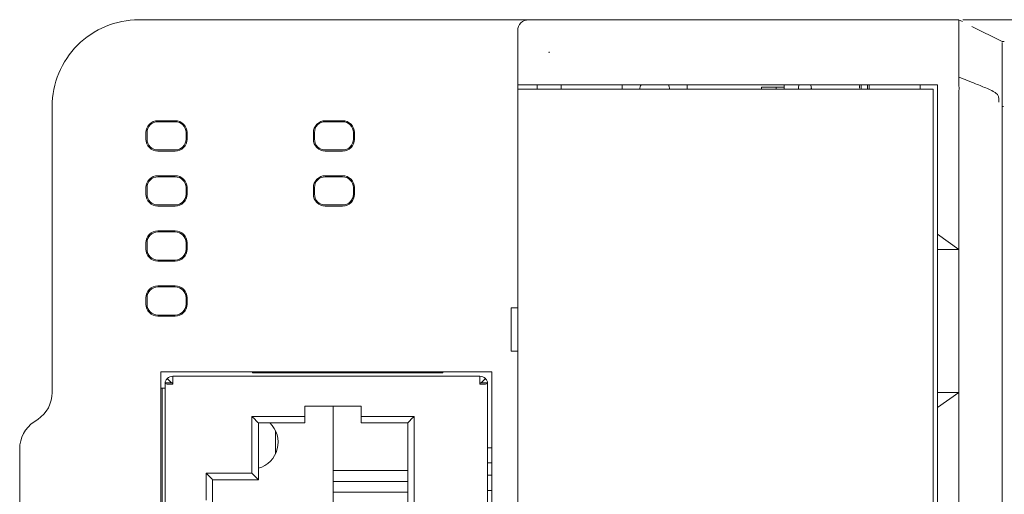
# Model space of a CAD drawing. Header units: millimetres. Extents: x -1146 to -167, y 277 to 699.
# Tile 5 of 40: x -996 to -950, y 473 to 495. Entities that reach past the tile are written whole.
import ezdxf

# ---------------------------------------------------------------- set-up
doc = ezdxf.new("R2010")
doc.units = ezdxf.units.MM
doc.header["$MEASUREMENT"] = 0
doc.layers.add('1', color=7, linetype='Continuous')

msp = doc.modelspace()

# ---------------------------------------------------------------- linework, layer by layer
at = {"lineweight": 18}
for points, knots in [([(-990.394, 494.993), (-991.455, 494.993), (-992.473, 494.572), (-993.223, 493.822), (-993.223, 493.822), (-993.973, 493.072), (-994.394, 492.054), (-994.394, 490.993)], [0, 0, 0, 0, 0.5, 0.5, 0.5, 0.5, 1, 1, 1, 1]), ([(-990.394, 494.993), (-991.455, 494.993), (-992.473, 494.572), (-993.223, 493.822), (-993.223, 493.822), (-993.973, 493.072), (-994.394, 492.054), (-994.394, 490.993)], [0, 0, 0, 0, 0.5, 0.5, 0.5, 0.5, 1, 1, 1, 1]), ([(-972.394, 494.993), (-972.527, 494.993), (-972.654, 494.941), (-972.748, 494.847), (-972.748, 494.847), (-972.842, 494.753), (-972.894, 494.626), (-972.894, 494.493)], [0, 0, 0, 0, 0.5, 0.5, 0.5, 0.5, 1, 1, 1, 1]), ([(-952.521, 494.993), (-952.525, 494.993), (-952.525, 494.979), (-952.525, 494.952), (-952.525, 494.952), (-952.525, 494.939), (-952.524, 494.922), (-952.524, 494.902), (-952.524, 494.902), (-952.524, 494.882), (-952.523, 494.858), (-952.523, 494.831), (-952.523, 494.831), (-952.523, 494.818), (-952.523, 494.803), (-952.523, 494.788), (-952.523, 494.788), (-952.523, 494.773), (-952.523, 494.757), (-952.524, 494.741), (-952.524, 494.741), (-952.524, 494.708), (-952.524, 494.672), (-952.524, 494.633), (-952.524, 494.633), (-952.525, 494.555), (-952.525, 494.465), (-952.525, 494.363), (-952.525, 494.363), (-952.525, 494.35), (-952.525, 494.337), (-952.525, 494.324), (-952.525, 494.324), (-952.525, 494.311), (-952.525, 494.297), (-952.525, 494.284), (-952.525, 494.284), (-952.525, 494.257), (-952.525, 494.23), (-952.525, 494.202), (-952.525, 494.202), (-952.525, 494.146), (-952.524, 494.088), (-952.524, 494.027), (-952.524, 494.027), (-952.524, 493.907), (-952.523, 493.777), (-952.524, 493.638), (-952.524, 493.638), (-952.524, 493.603), (-952.524, 493.568), (-952.524, 493.532), (-952.524, 493.532), (-952.524, 493.496), (-952.524, 493.46), (-952.524, 493.424), (-952.524, 493.424), (-952.525, 493.351), (-952.525, 493.277), (-952.525, 493.202), (-952.525, 493.202), (-952.525, 493.051), (-952.524, 492.895), (-952.522, 492.734)], [0, 0, 0, 0, 0.0625, 0.0625, 0.0625, 0.0625, 0.125, 0.125, 0.125, 0.125, 0.1875, 0.1875, 0.1875, 0.1875, 0.25, 0.25, 0.25, 0.25, 0.3125, 0.3125, 0.3125, 0.3125, 0.375, 0.375, 0.375, 0.375, 0.4375, 0.4375, 0.4375, 0.4375, 0.5, 0.5, 0.5, 0.5, 0.5625, 0.5625, 0.5625, 0.5625, 0.625, 0.625, 0.625, 0.625, 0.6875, 0.6875, 0.6875, 0.6875, 0.75, 0.75, 0.75, 0.75, 0.8125, 0.8125, 0.8125, 0.8125, 0.875, 0.875, 0.875, 0.875, 0.9375, 0.9375, 0.9375, 0.9375, 1, 1, 1, 1]), ([(-952.346, 494.993), (-952.308, 494.993), (-952.264, 494.993), (-952.215, 494.993), (-952.215, 494.993), (-952.161, 494.993), (-952.101, 494.993), (-952.035, 494.993), (-952.035, 494.993), (-952.002, 494.993), (-951.967, 494.993), (-951.93, 494.993), (-951.93, 494.993), (-951.894, 494.993), (-951.856, 494.993), (-951.817, 494.993), (-951.817, 494.993), (-951.66, 494.993), (-951.481, 494.993), (-951.281, 494.993), (-951.281, 494.993), (-951.231, 494.993), (-951.179, 494.993), (-951.126, 494.993), (-951.126, 494.993), (-951.073, 494.993), (-951.019, 494.993), (-950.964, 494.993), (-950.964, 494.993), (-950.854, 494.993), (-950.741, 494.993), (-950.624, 494.993), (-950.624, 494.993), (-950.507, 494.993), (-950.386, 494.993), (-950.262, 494.993), (-950.262, 494.993), (-950.2, 494.993), (-950.136, 494.993), (-950.072, 494.993), (-950.072, 494.993), (-950.008, 494.993), (-949.943, 494.993), (-949.878, 494.993), (-949.878, 494.993), (-949.747, 494.993), (-949.615, 494.993), (-949.481, 494.993), (-949.481, 494.993), (-949.347, 494.993), (-949.212, 494.993), (-949.076, 494.993), (-949.076, 494.993), (-949.042, 494.993), (-949.008, 494.993), (-948.973, 494.993), (-948.973, 494.993), (-948.939, 494.993), (-948.905, 494.993), (-948.87, 494.993), (-948.87, 494.993), (-948.801, 494.993), (-948.732, 494.993), (-948.662, 494.993), (-948.662, 494.993), (-948.592, 494.993), (-948.522, 494.993), (-948.453, 494.993), (-948.453, 494.993), (-948.383, 494.993), (-948.313, 494.993), (-948.243, 494.993), (-948.243, 494.993), (-948.174, 494.993), (-948.104, 494.993), (-948.034, 494.993), (-948.034, 494.993), (-947.964, 494.993), (-947.895, 494.993), (-947.825, 494.993), (-947.825, 494.993), (-947.686, 494.993), (-947.546, 494.993), (-947.407, 494.993), (-947.407, 494.993), (-945.175, 494.993), (-942.943, 494.993), (-940.712, 494.993), (-940.712, 494.993), (-936.248, 494.993), (-931.785, 494.993), (-927.322, 494.993)], [0, 0, 0, 0, 0.043478, 0.043478, 0.043478, 0.043478, 0.086957, 0.086957, 0.086957, 0.086957, 0.130435, 0.130435, 0.130435, 0.130435, 0.173913, 0.173913, 0.173913, 0.173913, 0.217391, 0.217391, 0.217391, 0.217391, 0.26087, 0.26087, 0.26087, 0.26087, 0.304348, 0.304348, 0.304348, 0.304348, 0.347826, 0.347826, 0.347826, 0.347826, 0.391304, 0.391304, 0.391304, 0.391304, 0.434783, 0.434783, 0.434783, 0.434783, 0.478261, 0.478261, 0.478261, 0.478261, 0.521739, 0.521739, 0.521739, 0.521739, 0.565217, 0.565217, 0.565217, 0.565217, 0.608696, 0.608696, 0.608696, 0.608696, 0.652174, 0.652174, 0.652174, 0.652174, 0.695652, 0.695652, 0.695652, 0.695652, 0.73913, 0.73913, 0.73913, 0.73913, 0.782609, 0.782609, 0.782609, 0.782609, 0.826087, 0.826087, 0.826087, 0.826087, 0.869565, 0.869565, 0.869565, 0.869565, 0.913043, 0.913043, 0.913043, 0.913043, 0.956522, 0.956522, 0.956522, 0.956522, 1, 1, 1, 1]), ([(-950.525, 493.995), (-950.524, 493.995), (-950.524, 493.995), (-950.523, 493.995), (-950.523, 493.995), (-950.521, 493.995), (-950.518, 493.995), (-950.515, 493.995), (-950.515, 493.995), (-950.509, 493.995), (-950.499, 493.993), (-950.486, 493.992), (-950.486, 493.992), (-950.471, 493.991), (-950.452, 493.99), (-950.428, 493.99)], [0, 0, 0, 0, 0.25, 0.25, 0.25, 0.25, 0.5, 0.5, 0.5, 0.5, 0.75, 0.75, 0.75, 0.75, 1, 1, 1, 1]), ([(-950.525, 493.952), (-950.525, 493.926), (-950.525, 493.891), (-950.525, 493.847), (-950.525, 493.847), (-950.525, 493.825), (-950.525, 493.8), (-950.525, 493.773), (-950.525, 493.773), (-950.525, 493.759), (-950.525, 493.745), (-950.525, 493.731), (-950.525, 493.731), (-950.525, 493.716), (-950.525, 493.7), (-950.525, 493.684), (-950.525, 493.684), (-950.525, 493.652), (-950.525, 493.618), (-950.525, 493.582), (-950.525, 493.582), (-950.525, 493.563), (-950.525, 493.545), (-950.525, 493.525), (-950.525, 493.525), (-950.525, 493.506), (-950.525, 493.486), (-950.525, 493.466), (-950.525, 493.466), (-950.525, 493.384), (-950.525, 493.296), (-950.525, 493.202), (-950.525, 493.202), (-950.525, 493.154), (-950.525, 493.106), (-950.525, 493.055), (-950.525, 493.055), (-950.525, 493.03), (-950.525, 493.004), (-950.525, 492.978), (-950.525, 492.978), (-950.525, 492.952), (-950.525, 492.925), (-950.525, 492.899), (-950.525, 492.899), (-950.525, 492.793), (-950.525, 492.683), (-950.525, 492.569), (-950.525, 492.569), (-950.525, 492.512), (-950.525, 492.454), (-950.525, 492.396), (-950.525, 492.396), (-950.525, 492.366), (-950.525, 492.337), (-950.525, 492.307), (-950.525, 492.307), (-950.525, 492.277), (-950.525, 492.248), (-950.525, 492.218), (-950.525, 492.218), (-950.525, 492.099), (-950.525, 491.979), (-950.525, 491.859)], [0, 0, 0, 0, 0.0625, 0.0625, 0.0625, 0.0625, 0.125, 0.125, 0.125, 0.125, 0.1875, 0.1875, 0.1875, 0.1875, 0.25, 0.25, 0.25, 0.25, 0.3125, 0.3125, 0.3125, 0.3125, 0.375, 0.375, 0.375, 0.375, 0.4375, 0.4375, 0.4375, 0.4375, 0.5, 0.5, 0.5, 0.5, 0.5625, 0.5625, 0.5625, 0.5625, 0.625, 0.625, 0.625, 0.625, 0.6875, 0.6875, 0.6875, 0.6875, 0.75, 0.75, 0.75, 0.75, 0.8125, 0.8125, 0.8125, 0.8125, 0.875, 0.875, 0.875, 0.875, 0.9375, 0.9375, 0.9375, 0.9375, 1, 1, 1, 1]), ([(-952.522, 492.734), (-952.521, 492.673), (-952.522, 492.612), (-952.523, 492.551), (-952.523, 492.551), (-952.523, 492.49), (-952.524, 492.428), (-952.525, 492.366), (-952.525, 492.366), (-952.527, 492.242), (-952.528, 492.118), (-952.522, 491.993)], [0, 0, 0, 0, 0.333333, 0.333333, 0.333333, 0.333333, 0.666667, 0.666667, 0.666667, 0.666667, 1, 1, 1, 1]), ([(-956.745, 491.995), (-956.74, 491.952), (-956.738, 491.902), (-956.738, 491.843), (-956.738, 491.843), (-956.738, 491.826), (-956.738, 491.809), (-956.738, 491.793)], [0, 0, 0, 0, 0.5, 0.5, 0.5, 0.5, 1, 1, 1, 1]), ([(-956.667, 491.793), (-956.666, 491.81), (-956.666, 491.826), (-956.666, 491.843), (-956.666, 491.843), (-956.666, 491.898), (-956.668, 491.949), (-956.674, 491.995)], [0, 0, 0, 0, 0.5, 0.5, 0.5, 0.5, 1, 1, 1, 1]), ([(-950.684, 491.192), (-950.64, 491.414), (-950.712, 491.532), (-950.814, 491.611), (-950.814, 491.611), (-950.854, 491.642), (-950.897, 491.667), (-950.941, 491.69), (-950.941, 491.69), (-951.027, 491.737), (-951.117, 491.777), (-951.207, 491.816), (-951.207, 491.816), (-951.387, 491.894), (-951.569, 491.967), (-951.751, 492.04), (-951.751, 492.04), (-952.009, 492.143), (-952.267, 492.245), (-952.526, 492.346)], [0, 0, 0, 0, 0.2, 0.2, 0.2, 0.2, 0.4, 0.4, 0.4, 0.4, 0.6, 0.6, 0.6, 0.6, 0.8, 0.8, 0.8, 0.8, 1, 1, 1, 1]), ([(-952.525, 484.398), (-952.525, 485.62), (-952.525, 486.842), (-952.525, 488.064), (-952.525, 488.064), (-952.525, 488.37), (-952.525, 488.675), (-952.525, 488.981), (-952.525, 488.981), (-952.525, 489.286), (-952.525, 489.592), (-952.524, 489.897), (-952.524, 489.897), (-952.524, 490.05), (-952.524, 490.202), (-952.524, 490.355), (-952.524, 490.355), (-952.524, 490.508), (-952.524, 490.661), (-952.525, 490.813), (-952.525, 490.813), (-952.526, 491.119), (-952.527, 491.425), (-952.519, 491.73)], [0, 0, 0, 0, 0.166667, 0.166667, 0.166667, 0.166667, 0.333333, 0.333333, 0.333333, 0.333333, 0.5, 0.5, 0.5, 0.5, 0.666667, 0.666667, 0.666667, 0.666667, 0.833333, 0.833333, 0.833333, 0.833333, 1, 1, 1, 1]), ([(-950.525, 491.859), (-950.525, 491.621), (-950.525, 491.381), (-950.525, 491.144), (-950.525, 491.144), (-950.525, 491.144), (-950.525, 491.144), (-950.525, 491.144)], [0, 0, 0, 0, 0.5, 0.5, 0.5, 0.5, 1, 1, 1, 1]), ([(-950.525, 491.144), (-950.525, 490.892), (-950.525, 490.641), (-950.525, 490.389), (-950.525, 490.389), (-950.525, 490.138), (-950.525, 489.886), (-950.525, 489.635), (-950.525, 489.635), (-950.525, 489.131), (-950.525, 488.628), (-950.525, 488.125), (-950.525, 488.125), (-950.525, 487.119), (-950.525, 486.113), (-950.525, 485.106), (-950.525, 485.106), (-950.525, 483.094), (-950.525, 481.081), (-950.525, 479.069), (-950.525, 479.069), (-950.525, 475.043), (-950.525, 471.018), (-950.525, 466.993)], [0, 0, 0, 0, 0.166667, 0.166667, 0.166667, 0.166667, 0.333333, 0.333333, 0.333333, 0.333333, 0.5, 0.5, 0.5, 0.5, 0.666667, 0.666667, 0.666667, 0.666667, 0.833333, 0.833333, 0.833333, 0.833333, 1, 1, 1, 1]), ([(-989.513, 490.336), (-989.659, 490.336), (-989.799, 490.278), (-989.902, 490.174), (-989.902, 490.174), (-990.005, 490.071), (-990.063, 489.931), (-990.063, 489.786)], [0, 0, 0, 0, 0.5, 0.5, 0.5, 0.5, 1, 1, 1, 1]), ([(-989.513, 490.286), (-989.645, 490.286), (-989.773, 490.233), (-989.866, 490.139), (-989.866, 490.139), (-989.96, 490.045), (-990.013, 489.918), (-990.013, 489.786)], [0, 0, 0, 0, 0.5, 0.5, 0.5, 0.5, 1, 1, 1, 1]), ([(-988.163, 489.786), (-988.163, 489.931), (-988.221, 490.071), (-988.324, 490.174), (-988.324, 490.174), (-988.427, 490.278), (-988.567, 490.336), (-988.713, 490.336)], [0, 0, 0, 0, 0.5, 0.5, 0.5, 0.5, 1, 1, 1, 1]), ([(-988.213, 489.786), (-988.213, 489.918), (-988.266, 490.045), (-988.359, 490.139), (-988.359, 490.139), (-988.453, 490.233), (-988.58, 490.286), (-988.713, 490.286)], [0, 0, 0, 0, 0.5, 0.5, 0.5, 0.5, 1, 1, 1, 1]), ([(-981.782, 490.336), (-981.928, 490.336), (-982.068, 490.278), (-982.171, 490.174), (-982.171, 490.174), (-982.274, 490.071), (-982.332, 489.931), (-982.332, 489.786)], [0, 0, 0, 0, 0.5, 0.5, 0.5, 0.5, 1, 1, 1, 1]), ([(-981.782, 490.286), (-981.914, 490.286), (-982.042, 490.233), (-982.135, 490.139), (-982.135, 490.139), (-982.229, 490.045), (-982.282, 489.918), (-982.282, 489.786)], [0, 0, 0, 0, 0.5, 0.5, 0.5, 0.5, 1, 1, 1, 1]), ([(-980.432, 489.786), (-980.432, 489.931), (-980.49, 490.071), (-980.593, 490.174), (-980.593, 490.174), (-980.696, 490.278), (-980.836, 490.336), (-980.982, 490.336)], [0, 0, 0, 0, 0.5, 0.5, 0.5, 0.5, 1, 1, 1, 1]), ([(-980.482, 489.786), (-980.482, 489.918), (-980.535, 490.045), (-980.628, 490.139), (-980.628, 490.139), (-980.722, 490.233), (-980.849, 490.286), (-980.982, 490.286)], [0, 0, 0, 0, 0.5, 0.5, 0.5, 0.5, 1, 1, 1, 1]), ([(-990.063, 489.486), (-990.063, 489.34), (-990.005, 489.2), (-989.902, 489.096), (-989.902, 489.096), (-989.799, 488.993), (-989.659, 488.935), (-989.513, 488.935)], [0, 0, 0, 0, 0.5, 0.5, 0.5, 0.5, 1, 1, 1, 1]), ([(-990.013, 489.486), (-990.013, 489.353), (-989.96, 489.226), (-989.866, 489.132), (-989.866, 489.132), (-989.773, 489.038), (-989.645, 488.986), (-989.513, 488.986)], [0, 0, 0, 0, 0.5, 0.5, 0.5, 0.5, 1, 1, 1, 1]), ([(-982.332, 489.486), (-982.332, 489.34), (-982.274, 489.2), (-982.171, 489.096), (-982.171, 489.096), (-982.068, 488.993), (-981.928, 488.935), (-981.782, 488.935)], [0, 0, 0, 0, 0.5, 0.5, 0.5, 0.5, 1, 1, 1, 1]), ([(-982.282, 489.486), (-982.282, 489.353), (-982.229, 489.226), (-982.135, 489.132), (-982.135, 489.132), (-982.042, 489.038), (-981.914, 488.986), (-981.782, 488.986)], [0, 0, 0, 0, 0.5, 0.5, 0.5, 0.5, 1, 1, 1, 1]), ([(-989.513, 487.795), (-989.659, 487.795), (-989.799, 487.737), (-989.902, 487.634), (-989.902, 487.634), (-990.005, 487.531), (-990.063, 487.391), (-990.063, 487.245)], [0, 0, 0, 0, 0.5, 0.5, 0.5, 0.5, 1, 1, 1, 1]), ([(-989.513, 487.745), (-989.645, 487.745), (-989.773, 487.692), (-989.866, 487.598), (-989.866, 487.598), (-989.96, 487.505), (-990.013, 487.377), (-990.013, 487.245)], [0, 0, 0, 0, 0.5, 0.5, 0.5, 0.5, 1, 1, 1, 1]), ([(-988.163, 487.245), (-988.163, 487.391), (-988.221, 487.531), (-988.324, 487.634), (-988.324, 487.634), (-988.427, 487.737), (-988.567, 487.795), (-988.713, 487.795)], [0, 0, 0, 0, 0.5, 0.5, 0.5, 0.5, 1, 1, 1, 1]), ([(-988.213, 487.245), (-988.213, 487.377), (-988.266, 487.505), (-988.359, 487.598), (-988.359, 487.598), (-988.453, 487.692), (-988.58, 487.745), (-988.713, 487.745)], [0, 0, 0, 0, 0.5, 0.5, 0.5, 0.5, 1, 1, 1, 1]), ([(-981.782, 487.795), (-981.928, 487.795), (-982.068, 487.737), (-982.171, 487.634), (-982.171, 487.634), (-982.274, 487.531), (-982.332, 487.391), (-982.332, 487.245)], [0, 0, 0, 0, 0.5, 0.5, 0.5, 0.5, 1, 1, 1, 1]), ([(-981.782, 487.745), (-981.914, 487.745), (-982.042, 487.692), (-982.135, 487.598), (-982.135, 487.598), (-982.229, 487.505), (-982.282, 487.377), (-982.282, 487.245)], [0, 0, 0, 0, 0.5, 0.5, 0.5, 0.5, 1, 1, 1, 1]), ([(-980.432, 487.245), (-980.432, 487.391), (-980.49, 487.531), (-980.593, 487.634), (-980.593, 487.634), (-980.696, 487.737), (-980.836, 487.795), (-980.982, 487.795)], [0, 0, 0, 0, 0.5, 0.5, 0.5, 0.5, 1, 1, 1, 1]), ([(-980.482, 487.245), (-980.482, 487.377), (-980.535, 487.505), (-980.628, 487.598), (-980.628, 487.598), (-980.722, 487.692), (-980.849, 487.745), (-980.982, 487.745)], [0, 0, 0, 0, 0.5, 0.5, 0.5, 0.5, 1, 1, 1, 1]), ([(-990.063, 486.945), (-990.063, 486.799), (-990.005, 486.659), (-989.902, 486.556), (-989.902, 486.556), (-989.799, 486.453), (-989.659, 486.395), (-989.513, 486.395)], [0, 0, 0, 0, 0.5, 0.5, 0.5, 0.5, 1, 1, 1, 1]), ([(-990.013, 486.945), (-990.013, 486.812), (-989.96, 486.685), (-989.866, 486.591), (-989.866, 486.591), (-989.773, 486.498), (-989.645, 486.445), (-989.513, 486.445)], [0, 0, 0, 0, 0.5, 0.5, 0.5, 0.5, 1, 1, 1, 1]), ([(-982.332, 486.945), (-982.332, 486.799), (-982.274, 486.659), (-982.171, 486.556), (-982.171, 486.556), (-982.068, 486.453), (-981.928, 486.395), (-981.782, 486.395)], [0, 0, 0, 0, 0.5, 0.5, 0.5, 0.5, 1, 1, 1, 1]), ([(-982.282, 486.945), (-982.282, 486.812), (-982.229, 486.685), (-982.135, 486.591), (-982.135, 486.591), (-982.042, 486.498), (-981.914, 486.445), (-981.782, 486.445)], [0, 0, 0, 0, 0.5, 0.5, 0.5, 0.5, 1, 1, 1, 1]), ([(-989.513, 485.254), (-989.659, 485.254), (-989.799, 485.196), (-989.902, 485.093), (-989.902, 485.093), (-990.005, 484.99), (-990.063, 484.85), (-990.063, 484.704)], [0, 0, 0, 0, 0.5, 0.5, 0.5, 0.5, 1, 1, 1, 1]), ([(-989.513, 485.204), (-989.645, 485.204), (-989.773, 485.152), (-989.866, 485.058), (-989.866, 485.058), (-989.96, 484.964), (-990.013, 484.837), (-990.013, 484.704)], [0, 0, 0, 0, 0.5, 0.5, 0.5, 0.5, 1, 1, 1, 1]), ([(-988.163, 484.704), (-988.163, 484.85), (-988.221, 484.99), (-988.324, 485.093), (-988.324, 485.093), (-988.427, 485.196), (-988.567, 485.254), (-988.713, 485.254)], [0, 0, 0, 0, 0.5, 0.5, 0.5, 0.5, 1, 1, 1, 1]), ([(-988.213, 484.704), (-988.213, 484.837), (-988.266, 484.964), (-988.359, 485.058), (-988.359, 485.058), (-988.453, 485.152), (-988.58, 485.204), (-988.713, 485.204)], [0, 0, 0, 0, 0.5, 0.5, 0.5, 0.5, 1, 1, 1, 1]), ([(-990.063, 484.404), (-990.063, 484.258), (-990.005, 484.118), (-989.902, 484.015), (-989.902, 484.015), (-989.799, 483.912), (-989.659, 483.854), (-989.513, 483.854)], [0, 0, 0, 0, 0.5, 0.5, 0.5, 0.5, 1, 1, 1, 1]), ([(-990.013, 484.404), (-990.013, 484.272), (-989.96, 484.144), (-989.866, 484.051), (-989.866, 484.051), (-989.773, 483.957), (-989.645, 483.904), (-989.513, 483.904)], [0, 0, 0, 0, 0.5, 0.5, 0.5, 0.5, 1, 1, 1, 1]), ([(-952.52, 484.393), (-952.52, 483.006), (-952.52, 481.619), (-952.52, 480.231), (-952.52, 480.231), (-952.52, 479.419), (-952.52, 478.606), (-952.52, 477.793)], [0, 0, 0, 0, 0.5, 0.5, 0.5, 0.5, 1, 1, 1, 1]), ([(-989.513, 482.714), (-989.659, 482.714), (-989.799, 482.656), (-989.902, 482.553), (-989.902, 482.553), (-990.005, 482.45), (-990.063, 482.31), (-990.063, 482.164)], [0, 0, 0, 0, 0.5, 0.5, 0.5, 0.5, 1, 1, 1, 1]), ([(-989.513, 482.664), (-989.645, 482.664), (-989.773, 482.611), (-989.866, 482.517), (-989.866, 482.517), (-989.96, 482.423), (-990.013, 482.296), (-990.013, 482.164)], [0, 0, 0, 0, 0.5, 0.5, 0.5, 0.5, 1, 1, 1, 1]), ([(-988.163, 482.164), (-988.163, 482.31), (-988.221, 482.45), (-988.324, 482.553), (-988.324, 482.553), (-988.427, 482.656), (-988.567, 482.714), (-988.713, 482.714)], [0, 0, 0, 0, 0.5, 0.5, 0.5, 0.5, 1, 1, 1, 1]), ([(-988.213, 482.164), (-988.213, 482.296), (-988.266, 482.423), (-988.359, 482.517), (-988.359, 482.517), (-988.453, 482.611), (-988.58, 482.664), (-988.713, 482.664)], [0, 0, 0, 0, 0.5, 0.5, 0.5, 0.5, 1, 1, 1, 1]), ([(-990.063, 481.864), (-990.063, 481.718), (-990.005, 481.578), (-989.902, 481.475), (-989.902, 481.475), (-989.799, 481.372), (-989.659, 481.314), (-989.513, 481.314)], [0, 0, 0, 0, 0.5, 0.5, 0.5, 0.5, 1, 1, 1, 1]), ([(-990.013, 481.864), (-990.013, 481.731), (-989.96, 481.604), (-989.866, 481.51), (-989.866, 481.51), (-989.773, 481.416), (-989.645, 481.364), (-989.513, 481.364)], [0, 0, 0, 0, 0.5, 0.5, 0.5, 0.5, 1, 1, 1, 1]), ([(-989.079, 478.434), (-989.112, 478.401), (-989.139, 478.361), (-989.157, 478.317), (-989.157, 478.317), (-989.167, 478.293), (-989.174, 478.267), (-989.179, 478.24)], [0, 0, 0, 0, 0.5, 0.5, 0.5, 0.5, 1, 1, 1, 1]), ([(-974.389, 478.434), (-974.356, 478.401), (-974.33, 478.361), (-974.312, 478.317), (-974.312, 478.317), (-974.301, 478.293), (-974.294, 478.267), (-974.289, 478.24)], [0, 0, 0, 0, 0.5, 0.5, 0.5, 0.5, 1, 1, 1, 1]), ([(-989.079, 478.18), (-989.112, 478.19), (-989.139, 478.2), (-989.157, 478.21), (-989.157, 478.21), (-989.175, 478.22), (-989.184, 478.23), (-989.184, 478.24)], [0, 0, 0, 0, 0.5, 0.5, 0.5, 0.5, 1, 1, 1, 1]), ([(-974.284, 478.24), (-974.284, 478.23), (-974.293, 478.22), (-974.312, 478.21), (-974.312, 478.21), (-974.33, 478.2), (-974.356, 478.19), (-974.389, 478.18)], [0, 0, 0, 0, 0.5, 0.5, 0.5, 0.5, 1, 1, 1, 1]), ([(-984.874, 474.29), (-984.444, 474.411), (-984.111, 474.753), (-984.001, 475.186), (-984.001, 475.186), (-983.891, 475.619), (-984.021, 476.078), (-984.342, 476.39)], [0, 0, 0, 0, 0.5, 0.5, 0.5, 0.5, 1, 1, 1, 1])]:
    msp.add_open_spline(points, degree=3, knots=knots, dxfattribs=at)
for points in [[(-990.394, 494.993), (-990.394, 494.993), (-973.394, 494.993), (-973.394, 494.993)], [(-990.394, 494.993), (-990.394, 494.993), (-973.394, 494.993), (-973.394, 494.993)], [(-973.394, 494.993), (-973.394, 494.993), (-972.394, 494.993), (-972.394, 494.993)], [(-972.394, 494.993), (-972.394, 494.993), (-952.521, 494.993), (-952.521, 494.993)], [(-972.394, 494.993), (-972.394, 494.993), (-952.521, 494.993), (-952.521, 494.993)], [(-952.355, 494.907), (-952.355, 494.907), (-952.54, 494.997), (-952.54, 494.997)], [(-972.894, 491.993), (-972.894, 491.993), (-972.894, 494.493), (-972.894, 494.493)], [(-951.933, 494.687), (-951.933, 494.687), (-950.525, 493.99), (-950.525, 493.99)], [(-972.894, 491.993), (-972.894, 491.993), (-972.894, 491.793), (-972.894, 491.793)], [(-972.894, 491.793), (-972.894, 491.793), (-972.894, 491.993), (-972.894, 491.993)], [(-972.894, 491.993), (-972.894, 491.993), (-972.394, 491.993), (-972.394, 491.993)], [(-972.394, 491.993), (-972.394, 491.993), (-953.518, 491.993), (-953.518, 491.993)], [(-971.994, 491.993), (-971.994, 491.993), (-971.994, 491.793), (-971.994, 491.793)], [(-971.994, 491.793), (-971.994, 491.793), (-971.994, 491.993), (-971.994, 491.993)], [(-970.894, 491.793), (-970.894, 491.793), (-970.894, 491.993), (-970.894, 491.993)], [(-968.068, 491.993), (-968.068, 491.993), (-968.068, 491.793), (-968.068, 491.793)], [(-967.2, 491.993), (-967.231, 491.93), (-967.251, 491.863), (-967.261, 491.793)], [(-965.875, 491.793), (-965.885, 491.863), (-965.905, 491.93), (-965.936, 491.993)], [(-965.068, 491.993), (-965.068, 491.993), (-965.068, 491.793), (-965.068, 491.793)], [(-960.587, 491.793), (-960.587, 491.793), (-960.587, 491.993), (-960.587, 491.993)], [(-959.897, 491.993), (-959.932, 491.933), (-959.945, 491.862), (-959.933, 491.793)], [(-959.337, 491.843), (-959.337, 491.896), (-959.351, 491.948), (-959.378, 491.993)], [(-957.101, 491.995), (-957.107, 491.949), (-957.109, 491.898), (-957.109, 491.843)], [(-957.037, 491.843), (-957.037, 491.902), (-957.035, 491.952), (-957.03, 491.995)], [(-954.317, 491.993), (-954.317, 491.993), (-954.317, 491.793), (-954.317, 491.793)], [(-953.518, 491.993), (-953.518, 491.993), (-953.518, 485.093), (-953.518, 485.093)], [(-952.519, 491.73), (-952.517, 491.818), (-952.517, 491.906), (-952.522, 491.993)], [(-972.894, 491.793), (-972.894, 491.793), (-972.394, 491.793), (-972.394, 491.793)], [(-972.894, 470.393), (-972.894, 470.393), (-972.894, 491.793), (-972.894, 491.793)], [(-953.717, 491.793), (-953.717, 491.793), (-972.394, 491.793), (-972.394, 491.793)], [(-961.638, 491.883), (-961.638, 491.883), (-961.087, 491.883), (-961.087, 491.883)], [(-961.638, 491.883), (-961.638, 491.883), (-961.638, 491.793), (-961.638, 491.793)], [(-961.087, 491.883), (-961.087, 491.883), (-960.962, 491.883), (-960.962, 491.883)], [(-960.962, 491.793), (-960.962, 491.793), (-960.962, 491.883), (-960.962, 491.883)], [(-960.962, 491.883), (-960.962, 491.883), (-960.587, 491.883), (-960.587, 491.883)], [(-960.962, 491.883), (-960.962, 491.883), (-960.962, 491.793), (-960.962, 491.793)], [(-959.342, 491.793), (-959.339, 491.81), (-959.337, 491.827), (-959.337, 491.843)], [(-957.037, 491.793), (-957.037, 491.809), (-957.037, 491.826), (-957.037, 491.843)], [(-953.717, 491.793), (-953.717, 491.793), (-953.717, 470.393), (-953.717, 470.393)], [(-994.394, 477.796), (-994.394, 477.796), (-994.394, 490.993), (-994.394, 490.993)], [(-994.394, 477.796), (-994.394, 477.796), (-994.394, 490.993), (-994.394, 490.993)], [(-950.525, 490.993), (-950.525, 490.993), (-950.502, 490.993), (-950.458, 490.993)], [(-989.901, 490.174), (-989.901, 490.174), (-989.866, 490.139), (-989.866, 490.139)], [(-989.513, 490.336), (-989.513, 490.336), (-988.713, 490.336), (-988.713, 490.336)], [(-989.513, 490.286), (-989.513, 490.286), (-988.713, 490.286), (-988.713, 490.286)], [(-988.325, 490.174), (-988.325, 490.174), (-988.359, 490.139), (-988.359, 490.139)], [(-982.17, 490.174), (-982.17, 490.174), (-982.135, 490.139), (-982.135, 490.139)], [(-981.782, 490.336), (-981.782, 490.336), (-980.982, 490.336), (-980.982, 490.336)], [(-981.782, 490.286), (-981.782, 490.286), (-980.982, 490.286), (-980.982, 490.286)], [(-980.628, 490.139), (-980.628, 490.139), (-980.594, 490.174), (-980.594, 490.174)], [(-990.063, 489.786), (-990.063, 489.786), (-990.063, 489.486), (-990.063, 489.486)], [(-990.013, 489.486), (-990.013, 489.486), (-990.013, 489.786), (-990.013, 489.786)], [(-988.213, 489.786), (-988.213, 489.786), (-988.213, 489.486), (-988.213, 489.486)], [(-988.163, 489.786), (-988.163, 489.786), (-988.163, 489.486), (-988.163, 489.486)], [(-982.332, 489.786), (-982.332, 489.786), (-982.332, 489.486), (-982.332, 489.486)], [(-982.282, 489.486), (-982.282, 489.486), (-982.282, 489.786), (-982.282, 489.786)], [(-980.482, 489.786), (-980.482, 489.786), (-980.482, 489.486), (-980.482, 489.486)], [(-980.432, 489.786), (-980.432, 489.786), (-980.432, 489.486), (-980.432, 489.486)], [(-988.713, 488.935), (-988.409, 488.935), (-988.163, 489.182), (-988.163, 489.486)], [(-988.713, 488.986), (-988.437, 488.986), (-988.213, 489.209), (-988.213, 489.486)], [(-980.982, 488.935), (-980.678, 488.935), (-980.432, 489.182), (-980.432, 489.486)], [(-980.982, 488.986), (-980.706, 488.986), (-980.482, 489.209), (-980.482, 489.486)], [(-989.866, 489.132), (-989.866, 489.132), (-989.901, 489.097), (-989.901, 489.097)], [(-988.713, 488.986), (-988.713, 488.986), (-989.513, 488.986), (-989.513, 488.986)], [(-989.513, 488.935), (-989.513, 488.935), (-988.713, 488.935), (-988.713, 488.935)], [(-988.325, 489.097), (-988.325, 489.097), (-988.359, 489.132), (-988.359, 489.132)], [(-982.17, 489.097), (-982.17, 489.097), (-982.135, 489.132), (-982.135, 489.132)], [(-980.982, 488.986), (-980.982, 488.986), (-981.782, 488.986), (-981.782, 488.986)], [(-981.782, 488.935), (-981.782, 488.935), (-980.982, 488.935), (-980.982, 488.935)], [(-980.628, 489.132), (-980.628, 489.132), (-980.594, 489.097), (-980.594, 489.097)], [(-989.901, 487.633), (-989.901, 487.633), (-989.866, 487.598), (-989.866, 487.598)], [(-989.513, 487.795), (-989.513, 487.795), (-988.713, 487.795), (-988.713, 487.795)], [(-989.513, 487.745), (-989.513, 487.745), (-988.713, 487.745), (-988.713, 487.745)], [(-988.359, 487.598), (-988.359, 487.598), (-988.325, 487.633), (-988.325, 487.633)], [(-982.135, 487.598), (-982.135, 487.598), (-982.17, 487.633), (-982.17, 487.633)], [(-981.782, 487.795), (-981.782, 487.795), (-980.982, 487.795), (-980.982, 487.795)], [(-981.782, 487.745), (-981.782, 487.745), (-980.982, 487.745), (-980.982, 487.745)], [(-980.594, 487.633), (-980.594, 487.633), (-980.628, 487.598), (-980.628, 487.598)], [(-990.063, 487.245), (-990.063, 487.245), (-990.063, 486.945), (-990.063, 486.945)], [(-990.013, 486.945), (-990.013, 486.945), (-990.013, 487.245), (-990.013, 487.245)], [(-988.213, 487.245), (-988.213, 487.245), (-988.213, 486.945), (-988.213, 486.945)], [(-988.163, 487.245), (-988.163, 487.245), (-988.163, 486.945), (-988.163, 486.945)], [(-982.332, 487.245), (-982.332, 487.245), (-982.332, 486.945), (-982.332, 486.945)], [(-982.282, 486.945), (-982.282, 486.945), (-982.282, 487.245), (-982.282, 487.245)], [(-980.482, 487.245), (-980.482, 487.245), (-980.482, 486.945), (-980.482, 486.945)], [(-980.432, 487.245), (-980.432, 487.245), (-980.432, 486.945), (-980.432, 486.945)], [(-989.866, 486.591), (-989.866, 486.591), (-989.901, 486.557), (-989.901, 486.557)], [(-988.713, 486.395), (-988.409, 486.395), (-988.163, 486.641), (-988.163, 486.945)], [(-988.713, 486.445), (-988.437, 486.445), (-988.213, 486.669), (-988.213, 486.945)], [(-988.325, 486.557), (-988.325, 486.557), (-988.359, 486.591), (-988.359, 486.591)], [(-982.17, 486.557), (-982.17, 486.557), (-982.135, 486.591), (-982.135, 486.591)], [(-980.982, 486.395), (-980.678, 486.395), (-980.432, 486.641), (-980.432, 486.945)], [(-980.982, 486.445), (-980.706, 486.445), (-980.482, 486.669), (-980.482, 486.945)], [(-980.628, 486.591), (-980.628, 486.591), (-980.594, 486.557), (-980.594, 486.557)], [(-988.713, 486.445), (-988.713, 486.445), (-989.513, 486.445), (-989.513, 486.445)], [(-989.513, 486.395), (-989.513, 486.395), (-988.713, 486.395), (-988.713, 486.395)], [(-980.982, 486.445), (-980.982, 486.445), (-981.782, 486.445), (-981.782, 486.445)], [(-981.782, 486.395), (-981.782, 486.395), (-980.982, 486.395), (-980.982, 486.395)], [(-989.513, 485.254), (-989.513, 485.254), (-988.713, 485.254), (-988.713, 485.254)], [(-989.513, 485.204), (-989.513, 485.204), (-988.713, 485.204), (-988.713, 485.204)], [(-990.063, 484.704), (-990.063, 484.704), (-990.063, 484.404), (-990.063, 484.404)], [(-990.013, 484.404), (-990.013, 484.404), (-990.013, 484.704), (-990.013, 484.704)], [(-989.901, 485.092), (-989.901, 485.092), (-989.866, 485.058), (-989.866, 485.058)], [(-988.325, 485.092), (-988.325, 485.092), (-988.359, 485.058), (-988.359, 485.058)], [(-988.213, 484.704), (-988.213, 484.704), (-988.213, 484.404), (-988.213, 484.404)], [(-988.163, 484.704), (-988.163, 484.704), (-988.163, 484.404), (-988.163, 484.404)], [(-953.518, 484.393), (-953.518, 484.393), (-953.518, 485.093), (-953.518, 485.093)], [(-953.518, 485.093), (-953.518, 485.093), (-953.508, 485.093), (-953.508, 485.093)], [(-953.508, 485.093), (-953.508, 485.093), (-952.525, 484.398), (-952.525, 484.398)], [(-988.713, 483.854), (-988.409, 483.854), (-988.163, 484.101), (-988.163, 484.404)], [(-988.713, 483.904), (-988.437, 483.904), (-988.213, 484.128), (-988.213, 484.404)], [(-953.518, 477.793), (-953.518, 477.793), (-953.518, 484.393), (-953.518, 484.393)], [(-952.52, 484.393), (-952.52, 484.393), (-953.518, 484.393), (-953.518, 484.393)], [(-952.525, 484.398), (-952.523, 484.397), (-952.521, 484.395), (-952.52, 484.393)], [(-989.901, 484.016), (-989.901, 484.016), (-989.866, 484.051), (-989.866, 484.051)], [(-988.713, 483.904), (-988.713, 483.904), (-989.513, 483.904), (-989.513, 483.904)], [(-989.513, 483.854), (-989.513, 483.854), (-988.713, 483.854), (-988.713, 483.854)], [(-988.359, 484.051), (-988.359, 484.051), (-988.325, 484.016), (-988.325, 484.016)], [(-989.866, 482.517), (-989.866, 482.517), (-989.901, 482.552), (-989.901, 482.552)], [(-989.513, 482.714), (-989.513, 482.714), (-988.713, 482.714), (-988.713, 482.714)], [(-989.513, 482.664), (-989.513, 482.664), (-988.713, 482.664), (-988.713, 482.664)], [(-988.325, 482.552), (-988.325, 482.552), (-988.359, 482.517), (-988.359, 482.517)], [(-990.063, 482.164), (-990.063, 482.164), (-990.063, 481.864), (-990.063, 481.864)], [(-990.013, 481.864), (-990.013, 481.864), (-990.013, 482.164), (-990.013, 482.164)], [(-988.213, 482.164), (-988.213, 482.164), (-988.213, 481.864), (-988.213, 481.864)], [(-988.163, 482.164), (-988.163, 482.164), (-988.163, 481.864), (-988.163, 481.864)], [(-989.901, 481.475), (-989.901, 481.475), (-989.866, 481.51), (-989.866, 481.51)], [(-988.713, 481.314), (-988.409, 481.314), (-988.163, 481.56), (-988.163, 481.864)], [(-988.713, 481.364), (-988.437, 481.364), (-988.213, 481.587), (-988.213, 481.864)], [(-988.325, 481.475), (-988.325, 481.475), (-988.359, 481.51), (-988.359, 481.51)], [(-973.194, 481.693), (-973.194, 481.693), (-973.194, 479.693), (-973.194, 479.693)], [(-972.994, 481.693), (-972.994, 481.693), (-973.194, 481.693), (-973.194, 481.693)], [(-972.894, 481.693), (-972.894, 481.693), (-972.994, 481.693), (-972.994, 481.693)], [(-988.713, 481.364), (-988.713, 481.364), (-989.513, 481.364), (-989.513, 481.364)], [(-989.513, 481.314), (-989.513, 481.314), (-988.713, 481.314), (-988.713, 481.314)], [(-972.994, 479.693), (-972.994, 479.693), (-973.194, 479.693), (-973.194, 479.693)], [(-972.894, 479.693), (-972.894, 479.693), (-972.994, 479.693), (-972.994, 479.693)], [(-989.384, 478.74), (-989.384, 478.74), (-989.384, 462.14), (-989.384, 462.14)], [(-974.084, 478.74), (-974.084, 478.74), (-989.384, 478.74), (-989.384, 478.74)], [(-988.824, 478.54), (-988.92, 478.54), (-989.011, 478.502), (-989.079, 478.434)], [(-989.079, 478.434), (-989.079, 478.434), (-988.885, 478.24), (-988.885, 478.24)], [(-974.644, 478.54), (-974.644, 478.54), (-988.824, 478.54), (-988.824, 478.54)], [(-988.824, 478.18), (-988.824, 478.18), (-988.824, 478.54), (-988.824, 478.54)], [(-988.824, 478.54), (-988.824, 478.54), (-974.644, 478.54), (-974.644, 478.54)], [(-985.149, 478.693), (-985.149, 478.693), (-985.149, 478.74), (-985.149, 478.74)], [(-984.149, 478.693), (-984.149, 478.693), (-985.149, 478.693), (-985.149, 478.693)], [(-984.149, 478.74), (-984.149, 478.74), (-984.149, 478.693), (-984.149, 478.693)], [(-977.349, 478.693), (-977.349, 478.693), (-984.149, 478.693), (-984.149, 478.693)], [(-977.349, 478.74), (-977.349, 478.74), (-977.349, 478.693), (-977.349, 478.693)], [(-976.349, 478.693), (-976.349, 478.693), (-977.349, 478.693), (-977.349, 478.693)], [(-976.349, 478.74), (-976.349, 478.74), (-976.349, 478.693), (-976.349, 478.693)], [(-974.644, 478.18), (-974.644, 478.18), (-974.644, 478.54), (-974.644, 478.54)], [(-974.389, 478.434), (-974.457, 478.502), (-974.549, 478.54), (-974.644, 478.54)], [(-974.583, 478.24), (-974.583, 478.24), (-974.389, 478.434), (-974.389, 478.434)], [(-974.084, 478.74), (-974.084, 478.74), (-974.084, 462.14), (-974.084, 462.14)], [(-989.313, 477.993), (-989.313, 477.993), (-989.384, 477.993), (-989.384, 477.993)], [(-989.313, 477.993), (-989.313, 477.993), (-989.184, 477.993), (-989.184, 477.993)], [(-989.313, 471.443), (-989.313, 471.443), (-989.313, 477.993), (-989.313, 477.993)], [(-988.834, 478.24), (-988.834, 478.24), (-989.184, 478.24), (-989.184, 478.24)], [(-989.184, 462.639), (-989.184, 462.639), (-989.184, 478.24), (-989.184, 478.24)], [(-988.824, 478.18), (-988.824, 478.18), (-989.079, 478.18), (-989.079, 478.18)], [(-988.834, 478.24), (-988.834, 478.22), (-988.833, 478.2), (-988.831, 478.18)], [(-988.824, 478.19), (-988.827, 478.19), (-988.829, 478.189), (-988.831, 478.187)], [(-974.637, 478.187), (-974.639, 478.189), (-974.641, 478.19), (-974.644, 478.19)], [(-974.389, 478.18), (-974.389, 478.18), (-974.644, 478.18), (-974.644, 478.18)], [(-974.637, 478.18), (-974.635, 478.2), (-974.634, 478.22), (-974.634, 478.24)], [(-974.634, 478.24), (-974.634, 478.24), (-974.284, 478.24), (-974.284, 478.24)], [(-974.284, 478.24), (-974.284, 478.24), (-974.284, 462.639), (-974.284, 462.639)], [(-995.062, 476.548), (-994.645, 476.826), (-994.394, 477.295), (-994.394, 477.796)], [(-995.062, 476.548), (-994.645, 476.826), (-994.394, 477.295), (-994.394, 477.796)], [(-953.518, 477.093), (-953.518, 477.093), (-953.518, 477.793), (-953.518, 477.793)], [(-953.518, 477.793), (-953.518, 477.793), (-952.52, 477.793), (-952.52, 477.793)], [(-952.525, 477.788), (-952.525, 477.788), (-953.508, 477.093), (-953.508, 477.093)], [(-952.52, 477.793), (-952.521, 477.792), (-952.523, 477.79), (-952.525, 477.788)], [(-952.525, 466.993), (-952.525, 470.592), (-952.525, 474.19), (-952.525, 477.788)], [(-982.724, 477.16), (-982.724, 477.16), (-982.724, 476.69), (-982.724, 476.69)], [(-980.124, 477.16), (-980.124, 477.16), (-982.724, 477.16), (-982.724, 477.16)], [(-981.413, 463.719), (-981.413, 463.719), (-981.413, 477.159), (-981.413, 477.159)], [(-980.124, 476.69), (-980.124, 476.69), (-980.124, 477.16), (-980.124, 477.16)], [(-953.508, 477.093), (-953.508, 477.093), (-953.518, 477.093), (-953.518, 477.093)], [(-953.518, 477.093), (-953.518, 477.093), (-953.518, 470.193), (-953.518, 470.193)], [(-995.226, 476.439), (-995.226, 476.439), (-995.062, 476.548), (-995.062, 476.548)], [(-995.226, 476.439), (-995.226, 476.439), (-995.062, 476.548), (-995.062, 476.548)], [(-982.724, 476.69), (-982.724, 476.69), (-985.174, 476.69), (-985.174, 476.69)], [(-985.174, 476.69), (-985.174, 476.69), (-985.174, 474.06), (-985.174, 474.06)], [(-985.174, 476.69), (-984.999, 476.514), (-984.874, 476.39), (-984.874, 476.39)], [(-982.724, 476.39), (-982.724, 476.39), (-982.724, 476.69), (-982.724, 476.69)], [(-977.674, 476.69), (-977.674, 476.69), (-980.124, 476.69), (-980.124, 476.69)], [(-980.124, 476.69), (-980.124, 476.69), (-980.124, 476.39), (-980.124, 476.39)], [(-977.674, 476.69), (-977.85, 476.514), (-977.974, 476.39), (-977.974, 476.39)], [(-977.674, 464.19), (-977.674, 464.19), (-977.674, 476.69), (-977.674, 476.69)], [(-995.226, 476.439), (-995.644, 476.16), (-995.894, 475.692), (-995.894, 475.19)], [(-995.226, 476.439), (-995.644, 476.16), (-995.894, 475.692), (-995.894, 475.19)], [(-984.874, 476.39), (-984.874, 476.39), (-982.724, 476.39), (-982.724, 476.39)], [(-984.874, 473.76), (-984.874, 473.76), (-984.874, 476.39), (-984.874, 476.39)], [(-980.124, 476.39), (-980.124, 476.39), (-977.974, 476.39), (-977.974, 476.39)], [(-977.974, 476.39), (-977.974, 476.39), (-977.974, 464.49), (-977.974, 464.49)], [(-984.074, 474.978), (-984.074, 474.978), (-984.074, 476.009), (-984.074, 476.009)], [(-995.894, 458.796), (-995.894, 458.796), (-995.894, 475.19), (-995.894, 475.19)], [(-995.894, 458.796), (-995.894, 458.796), (-995.894, 475.19), (-995.894, 475.19)], [(-974.084, 475.24), (-974.084, 475.24), (-974.284, 475.24), (-974.284, 475.24)], [(-974.284, 474.54), (-974.284, 474.54), (-974.084, 474.54), (-974.084, 474.54)], [(-985.174, 474.06), (-985.174, 474.06), (-987.284, 474.06), (-987.284, 474.06)], [(-987.284, 474.06), (-987.284, 474.06), (-987.284, 472.815), (-987.284, 472.815)], [(-987.284, 474.06), (-987.109, 473.884), (-986.984, 473.76), (-986.984, 473.76)], [(-985.174, 474.06), (-984.999, 473.884), (-984.874, 473.76), (-984.874, 473.76)], [(-981.413, 474.19), (-981.413, 474.19), (-977.974, 474.19), (-977.974, 474.19)], [(-978.713, 474.189), (-978.713, 474.189), (-981.413, 474.189), (-981.413, 474.189)], [(-977.974, 474.189), (-977.974, 474.189), (-978.713, 474.189), (-978.713, 474.189)], [(-974.084, 473.97), (-974.084, 473.97), (-974.284, 473.97), (-974.284, 473.97)], [(-986.984, 473.76), (-986.984, 473.76), (-984.874, 473.76), (-984.874, 473.76)], [(-986.984, 472.515), (-986.984, 472.515), (-986.984, 473.76), (-986.984, 473.76)], [(-981.413, 473.689), (-981.413, 473.689), (-978.713, 473.689), (-978.713, 473.689)], [(-978.713, 473.689), (-978.713, 473.689), (-977.974, 473.689), (-977.974, 473.689)], [(-981.413, 473.19), (-981.413, 473.19), (-977.974, 473.19), (-977.974, 473.19)], [(-978.713, 473.189), (-978.713, 473.189), (-981.413, 473.189), (-981.413, 473.189)], [(-977.974, 473.189), (-977.974, 473.189), (-978.713, 473.189), (-978.713, 473.189)], [(-974.284, 473.27), (-974.284, 473.27), (-974.084, 473.27), (-974.084, 473.27)]]:
    msp.add_open_spline(points, degree=3, dxfattribs=at)
at = {"layer": '1', "color": 5, "lineweight": 13}
msp.add_open_spline([(-971.434, 493.493), (-971.434, 493.499), (-971.439, 493.503), (-971.444, 493.503), (-971.444, 493.503), (-971.45, 493.503), (-971.454, 493.499), (-971.454, 493.493), (-971.454, 493.493), (-971.454, 493.488), (-971.45, 493.483), (-971.444, 493.483), (-971.444, 493.483), (-971.439, 493.483), (-971.434, 493.488), (-971.434, 493.493)], degree=3, knots=[0, 0, 0, 0, 0.25, 0.25, 0.25, 0.25, 0.5, 0.5, 0.5, 0.5, 0.75, 0.75, 0.75, 0.75, 1, 1, 1, 1], dxfattribs=at)

doc.saveas('drawing.dxf')
